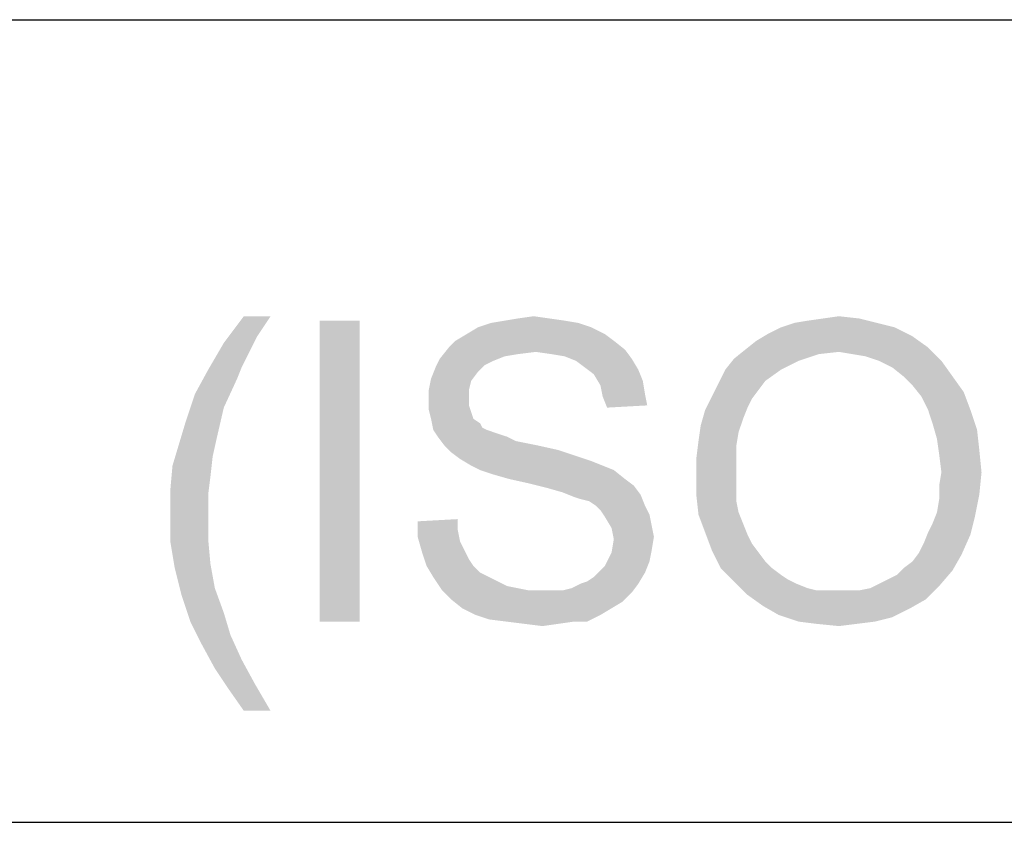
# Paper-space layout '61767N-2-A-2_1_1' of a CAD drawing. Header units: millimetres. Extents: x 0 to 594, y 1 to 420.
# Tile 145 of 222: x 440.88 to 445.79, y 59.66 to 63.66. Entities that reach past the tile are written whole.
import ezdxf

# ---------------------------------------------------------------- set-up
doc = ezdxf.new("R2010")
doc.units = ezdxf.units.MM
doc.header["$LTSCALE"] = 32.67
doc.layers.add('61767N-2-A-2_DXF_FORMAT', color=7, linetype='CONTINUOUS')
doc.layers.add('DETAIL', color=7, linetype='CONTINUOUS')

psp = doc.layouts.new('61767N-2-A-2_1_1')

# ---------------------------------------------------------------- linework, layer by layer
at = {"layer": '61767N-2-A-2_DXF_FORMAT', "color": 2, "linetype": 'Continuous'}
for p, q in [((409, 63.662), (584, 63.662)), ((409, 59.662), (484, 59.662))]:
    psp.add_line(p, q, dxfattribs=at)
at = {"layer": 'DETAIL', "color": 2, "linetype": 'Continuous'}
for points in [[(442.1323, 62.1842), (442.0656, 62.0842), (441.899, 62.0509)], [(442.1323, 62.1842), (441.899, 62.0509), (441.999, 62.1842)], [(442.5767, 62.162), (442.3767, 60.662), (442.3767, 62.162)], [(442.3767, 60.662), (442.5767, 62.162), (442.5767, 60.662)], [(443.6656, 62.1509), (443.1656, 62.1287), (443.2323, 62.1509)], [(443.1656, 62.1287), (443.6656, 62.1509), (443.7323, 62.1287)], [(443.599, 62.162), (443.2323, 62.1509), (443.299, 62.162)], [(443.2323, 62.1509), (443.599, 62.162), (443.6656, 62.1509)], [(443.5212, 62.1731), (443.299, 62.162), (443.3656, 62.1731)], [(443.299, 62.162), (443.5212, 62.1731), (443.599, 62.162)], [(443.3656, 62.1731), (443.4434, 62.1842), (443.5212, 62.1731)], [(445.1545, 62.1509), (444.6767, 62.1287), (444.7434, 62.1509)], [(444.6767, 62.1287), (445.1545, 62.1509), (445.2434, 62.1287)], [(444.7434, 62.1509), (444.8101, 62.162), (445.0656, 62.1731)], [(444.7434, 62.1509), (445.0656, 62.1731), (445.1545, 62.1509)], [(445.0656, 62.1731), (444.8101, 62.162), (444.8879, 62.1731)], [(444.8879, 62.1731), (444.9656, 62.1842), (445.0656, 62.1731)], [(443.7323, 62.1287), (443.1101, 62.0953), (443.1656, 62.1287)], [(443.1101, 62.0953), (443.7323, 62.1287), (443.799, 62.0953)], [(445.2434, 62.1287), (444.6101, 62.0953), (444.6767, 62.1287)], [(444.6101, 62.0953), (445.2434, 62.1287), (445.3323, 62.0842)], [(442.0212, 61.9953), (441.8212, 61.9176), (441.899, 62.0509)], [(441.899, 62.0509), (442.0656, 62.0842), (442.0212, 61.9953)], [(443.8434, 62.062), (443.0212, 62.0287), (443.0545, 62.062)], [(443.0212, 62.0287), (443.8434, 62.062), (443.899, 62.0176)], [(443.799, 62.0953), (443.0545, 62.062), (443.1101, 62.0953)], [(443.0545, 62.062), (443.799, 62.0953), (443.8434, 62.062)], [(445.4101, 62.0287), (444.499, 62.0176), (444.5545, 62.062)], [(445.3323, 62.0842), (444.5545, 62.062), (444.6101, 62.0953)], [(444.5545, 62.062), (445.3323, 62.0842), (445.4101, 62.0287)], [(443.4545, 62.0064), (442.9767, 61.9731), (443.0212, 62.0287)], [(443.4545, 62.0064), (443.3656, 61.9953), (442.9767, 61.9731)], [(443.0212, 62.0287), (443.899, 62.0176), (443.4545, 62.0064)], [(443.5323, 61.9953), (443.4545, 62.0064), (443.899, 62.0176)], [(443.599, 61.9842), (443.5323, 61.9953), (443.899, 62.0176)], [(443.599, 61.9842), (443.899, 62.0176), (443.9323, 61.9731)], [(444.9656, 62.0064), (444.4434, 61.9731), (444.499, 62.0176)], [(444.9656, 62.0064), (444.8656, 61.9953), (444.4434, 61.9731)], [(444.9656, 62.0064), (444.499, 62.0176), (445.4101, 62.0287)], [(445.0323, 61.9953), (444.9656, 62.0064), (445.4101, 62.0287)], [(445.099, 61.9842), (445.0323, 61.9953), (445.4101, 62.0287)], [(445.1656, 61.962), (445.099, 61.9842), (445.4101, 62.0287)], [(445.1656, 61.962), (445.4101, 62.0287), (445.4767, 61.962)], [(442.0212, 61.9953), (441.9879, 61.9287), (441.8212, 61.9176)], [(443.2434, 61.962), (442.9545, 61.9287), (442.9767, 61.9731)], [(443.2434, 61.962), (443.199, 61.9398), (442.9545, 61.9287)], [(443.3656, 61.9953), (443.299, 61.9842), (442.9767, 61.9731)], [(442.9767, 61.9731), (443.299, 61.9842), (443.2434, 61.962)], [(443.9323, 61.9731), (443.6545, 61.962), (443.599, 61.9842)], [(443.699, 61.9287), (443.6545, 61.962), (443.9323, 61.9731)], [(443.699, 61.9287), (443.9323, 61.9731), (443.9656, 61.9176)], [(444.7656, 61.962), (444.399, 61.9176), (444.4434, 61.9731)], [(444.399, 61.9176), (444.7656, 61.962), (444.6767, 61.9176)], [(444.4434, 61.9731), (444.8656, 61.9953), (444.7656, 61.962)], [(445.4767, 61.962), (445.2323, 61.9287), (445.1656, 61.962)], [(445.2879, 61.8842), (445.2323, 61.9287), (445.4767, 61.962)], [(445.2879, 61.8842), (445.4767, 61.962), (445.5323, 61.8842)], [(441.9656, 61.8731), (441.7545, 61.7953), (441.8212, 61.9176)], [(441.8212, 61.9176), (441.9879, 61.9287), (441.9656, 61.8731)], [(443.1656, 61.9064), (442.9323, 61.8731), (442.9545, 61.9287)], [(442.9323, 61.8731), (443.1656, 61.9064), (443.1323, 61.862)], [(442.9545, 61.9287), (443.199, 61.9398), (443.1656, 61.9064)], [(443.9656, 61.9176), (443.7434, 61.8953), (443.699, 61.9287)], [(443.7434, 61.8953), (443.9656, 61.9176), (443.9879, 61.862)], [(444.6767, 61.9176), (444.599, 61.862), (444.3656, 61.8509)], [(444.6767, 61.9176), (444.3656, 61.8509), (444.399, 61.9176)], [(441.7545, 61.7953), (441.9656, 61.8731), (441.899, 61.7287)], [(443.1323, 61.862), (442.9212, 61.8176), (442.9323, 61.8731)], [(442.9212, 61.8176), (443.1323, 61.862), (443.1212, 61.8176)], [(443.9879, 61.862), (443.7767, 61.8398), (443.7434, 61.8953)], [(443.7767, 61.8398), (443.9879, 61.862), (443.999, 61.7953)], [(444.5656, 61.8176), (444.3323, 61.7842), (444.3656, 61.8509)], [(444.3656, 61.8509), (444.599, 61.862), (444.5656, 61.8176)], [(445.5323, 61.8842), (445.3323, 61.8398), (445.2879, 61.8842)], [(445.3323, 61.8398), (445.5323, 61.8842), (445.5879, 61.8064)], [(443.1212, 61.8176), (443.1212, 61.7731), (442.9212, 61.762)], [(443.1212, 61.8176), (442.9212, 61.762), (442.9212, 61.8176)], [(443.999, 61.7953), (443.7879, 61.7842), (443.7767, 61.8398)], [(444.3323, 61.7842), (444.5656, 61.8176), (444.5323, 61.7731)], [(445.5879, 61.8064), (445.3767, 61.7842), (445.3323, 61.8398)], [(445.4101, 61.7176), (445.3767, 61.7842), (445.5879, 61.8064)], [(445.4101, 61.7176), (445.5879, 61.8064), (445.6212, 61.7176)], [(441.899, 61.7287), (441.7101, 61.662), (441.7545, 61.7953)], [(442.9212, 61.762), (443.1212, 61.7731), (443.1212, 61.7398)], [(443.1212, 61.7398), (442.9212, 61.7176), (442.9212, 61.762)], [(443.7879, 61.7842), (443.999, 61.7953), (444.0101, 61.7398)], [(444.0101, 61.7398), (443.8101, 61.7287), (443.7879, 61.7842)], [(444.5323, 61.7731), (444.299, 61.7176), (444.3323, 61.7842)], [(444.5323, 61.7731), (444.5101, 61.7287), (444.299, 61.7176)], [(441.7101, 61.662), (441.899, 61.7287), (441.8656, 61.5842)], [(442.9212, 61.7176), (443.1212, 61.7398), (443.1323, 61.7064)], [(443.1323, 61.7064), (442.9323, 61.6731), (442.9212, 61.7176)], [(442.9323, 61.6731), (443.1323, 61.7064), (443.1434, 61.6731)], [(444.4879, 61.6731), (444.2767, 61.6398), (444.299, 61.7176)], [(444.299, 61.7176), (444.5101, 61.7287), (444.4879, 61.6731)], [(445.6212, 61.7176), (445.4323, 61.6509), (445.4101, 61.7176)], [(445.4323, 61.6509), (445.6212, 61.7176), (445.6545, 61.6176)], [(441.8656, 61.5842), (441.6767, 61.5509), (441.7101, 61.662)], [(443.1434, 61.6731), (442.9434, 61.6176), (442.9323, 61.6731)], [(443.1434, 61.6731), (443.1767, 61.6509), (442.9434, 61.6176)], [(444.2767, 61.6398), (444.4879, 61.6731), (444.4656, 61.6064)], [(443.1767, 61.6509), (443.1879, 61.6287), (442.9434, 61.6176)], [(442.9434, 61.6176), (443.1879, 61.6287), (443.2101, 61.6176)], [(443.2101, 61.6176), (442.9656, 61.5842), (442.9434, 61.6176)], [(443.2101, 61.6176), (443.2434, 61.6064), (442.9656, 61.5842)], [(443.2434, 61.6064), (443.2767, 61.5953), (442.9656, 61.5842)], [(444.4656, 61.6064), (444.2656, 61.562), (444.2767, 61.6398)], [(444.2656, 61.562), (444.4656, 61.6064), (444.4545, 61.5398)], [(445.6545, 61.6176), (445.4545, 61.5731), (445.4323, 61.6509)], [(445.4545, 61.5731), (445.6545, 61.6176), (445.6656, 61.5176)], [(441.6767, 61.5509), (441.8656, 61.5842), (441.8434, 61.4842)], [(442.9656, 61.5842), (443.2767, 61.5953), (443.3101, 61.5842)], [(443.3101, 61.5842), (442.999, 61.5398), (442.9656, 61.5842)], [(443.3101, 61.5842), (443.3545, 61.562), (442.999, 61.5398)], [(443.3545, 61.562), (443.4101, 61.5509), (442.999, 61.5398)], [(444.4545, 61.5398), (444.2545, 61.4731), (444.2656, 61.562)], [(445.6656, 61.5176), (445.4656, 61.4953), (445.4545, 61.5731)], [(441.8434, 61.4842), (441.6434, 61.4398), (441.6767, 61.5509)], [(442.999, 61.5398), (443.4101, 61.5509), (443.4656, 61.5398)], [(443.4656, 61.5398), (443.0323, 61.5064), (442.999, 61.5398)], [(443.4656, 61.5398), (443.5656, 61.5176), (443.0323, 61.5064)], [(443.0323, 61.5064), (443.5656, 61.5176), (443.6656, 61.4842)], [(444.2545, 61.4731), (444.4545, 61.5398), (444.4545, 61.462)], [(445.4767, 61.4064), (445.4656, 61.4953), (445.6656, 61.5176)], [(445.4767, 61.4064), (445.6656, 61.5176), (445.6767, 61.4064)], [(441.6434, 61.4398), (441.8434, 61.4842), (441.8323, 61.3842)], [(443.6656, 61.4842), (443.0767, 61.4731), (443.0323, 61.5064)], [(443.0767, 61.4731), (443.6656, 61.4842), (443.7323, 61.462)], [(443.7323, 61.462), (443.1323, 61.4398), (443.0767, 61.4731)], [(443.1323, 61.4398), (443.7323, 61.462), (443.7879, 61.4398)], [(444.4545, 61.462), (444.2545, 61.3842), (444.2545, 61.4731)], [(444.2545, 61.3842), (444.4545, 61.462), (444.4545, 61.3842)], [(441.8323, 61.3842), (441.6323, 61.3176), (441.6434, 61.4398)], [(443.7879, 61.4398), (443.1767, 61.4176), (443.1323, 61.4398)], [(443.1767, 61.4176), (443.7879, 61.4398), (443.8434, 61.4176)], [(443.8434, 61.4176), (443.2434, 61.3953), (443.1767, 61.4176)], [(443.3212, 61.3731), (443.2434, 61.3953), (443.8434, 61.4176)], [(443.3212, 61.3731), (443.8434, 61.4176), (443.899, 61.3731)], [(441.6323, 61.3176), (441.8323, 61.3842), (441.8212, 61.2953)], [(443.899, 61.3731), (443.4212, 61.3509), (443.3212, 61.3731)], [(443.4212, 61.3509), (443.899, 61.3731), (443.9434, 61.3398)], [(444.4545, 61.3842), (444.4545, 61.3176), (444.2545, 61.2953)], [(444.4545, 61.3842), (444.2545, 61.2953), (444.2545, 61.3842)], [(445.6767, 61.4064), (445.4656, 61.3398), (445.4767, 61.4064)], [(445.4656, 61.3398), (445.6767, 61.4064), (445.6656, 61.2953)], [(441.8212, 61.2953), (441.6323, 61.1953), (441.6323, 61.3176)], [(443.9434, 61.3398), (443.5101, 61.3287), (443.4212, 61.3509)], [(443.5879, 61.3064), (443.5101, 61.3287), (443.9434, 61.3398)], [(443.5879, 61.3064), (443.9434, 61.3398), (443.9767, 61.2953)], [(444.2545, 61.2953), (444.4545, 61.3176), (444.4545, 61.262)], [(445.6656, 61.2953), (445.4656, 61.2731), (445.4656, 61.3398)], [(441.6323, 61.1953), (441.8212, 61.2953), (441.8212, 61.1953)], [(443.9767, 61.2953), (443.6434, 61.2842), (443.5879, 61.3064)], [(443.6767, 61.2731), (443.6434, 61.2842), (443.9767, 61.2953)], [(443.7212, 61.262), (443.6767, 61.2731), (443.9767, 61.2953)], [(443.7545, 61.2398), (443.7212, 61.262), (443.9767, 61.2953)], [(443.7545, 61.2398), (443.9767, 61.2953), (443.999, 61.2398)], [(444.4545, 61.262), (444.2656, 61.1953), (444.2545, 61.2953)], [(444.4545, 61.262), (444.4656, 61.2064), (444.2656, 61.1953)], [(445.4545, 61.2064), (445.4656, 61.2731), (445.6656, 61.2953)], [(445.4545, 61.2064), (445.6656, 61.2953), (445.6434, 61.1842)], [(443.999, 61.2398), (443.7767, 61.2176), (443.7545, 61.2398)], [(443.7767, 61.2176), (443.999, 61.2398), (444.0212, 61.1953)], [(444.0212, 61.1953), (443.799, 61.1842), (443.7767, 61.2176)], [(441.8212, 61.1953), (441.8212, 61.0731), (441.6323, 61.062)], [(441.8212, 61.1953), (441.6323, 61.062), (441.6323, 61.1953)], [(442.8656, 61.162), (443.0656, 61.1731), (443.0656, 61.1176)], [(443.799, 61.1842), (444.0212, 61.1953), (444.0323, 61.1398)], [(444.0323, 61.1398), (443.8323, 61.1287), (443.799, 61.1842)], [(444.2656, 61.1953), (444.4656, 61.2064), (444.4879, 61.1509)], [(444.4879, 61.1509), (444.299, 61.1064), (444.2656, 61.1953)], [(445.4101, 61.1064), (445.4323, 61.1509), (445.6434, 61.1842)], [(445.4101, 61.1064), (445.6434, 61.1842), (445.6212, 61.0953)], [(445.6434, 61.1842), (445.4323, 61.1509), (445.4545, 61.2064)], [(443.0656, 61.1176), (442.8656, 61.0842), (442.8656, 61.162)], [(442.8656, 61.0842), (443.0656, 61.1176), (443.0767, 61.062)], [(443.8323, 61.1287), (444.0323, 61.1398), (444.0434, 61.0842)], [(444.0434, 61.0842), (443.8434, 61.0731), (443.8323, 61.1287)], [(444.299, 61.1064), (444.4879, 61.1509), (444.5101, 61.0953)], [(441.6323, 61.062), (441.8212, 61.0731), (441.8323, 60.9509)], [(443.0767, 61.062), (442.8879, 61.0064), (442.8656, 61.0842)], [(444.0323, 61.0176), (443.8323, 61.0064), (443.8434, 61.0731)], [(443.8434, 61.0731), (444.0434, 61.0842), (444.0323, 61.0176)], [(444.5101, 61.0953), (444.3323, 61.0176), (444.299, 61.1064)], [(444.5101, 61.0953), (444.5323, 61.0509), (444.3323, 61.0176)], [(445.3656, 61.0064), (445.3879, 61.0509), (445.6212, 61.0953)], [(445.3656, 61.0064), (445.6212, 61.0953), (445.5767, 60.9953)], [(445.6212, 61.0953), (445.3879, 61.0509), (445.4101, 61.1064)], [(441.8323, 60.9509), (441.6545, 60.9287), (441.6323, 61.062)], [(443.0767, 61.062), (443.099, 61.0176), (442.8879, 61.0064)], [(442.8879, 61.0064), (443.099, 61.0176), (443.1212, 60.9731)], [(443.8323, 61.0064), (444.0323, 61.0176), (444.0212, 60.962)], [(444.3323, 61.0176), (444.5323, 61.0509), (444.5656, 61.0064)], [(444.5656, 61.0064), (444.3767, 60.9287), (444.3323, 61.0176)], [(443.1212, 60.9731), (442.9101, 60.9398), (442.8879, 61.0064)], [(442.9101, 60.9398), (443.1212, 60.9731), (443.1434, 60.9398)], [(444.0212, 60.962), (443.799, 60.9398), (443.8323, 61.0064)], [(444.5656, 61.0064), (444.599, 60.962), (444.3767, 60.9287)], [(445.2879, 60.9287), (445.3323, 60.962), (445.5767, 60.9953)], [(445.2879, 60.9287), (445.5767, 60.9953), (445.5323, 60.9176)], [(445.5767, 60.9953), (445.3323, 60.962), (445.3656, 61.0064)], [(441.6545, 60.9287), (441.8323, 60.9509), (441.8545, 60.8287)], [(441.8545, 60.8287), (441.6879, 60.7953), (441.6545, 60.9287)], [(443.1434, 60.9398), (442.9434, 60.8842), (442.9101, 60.9398)], [(443.1434, 60.9398), (443.1767, 60.9064), (442.9434, 60.8842)], [(443.999, 60.9064), (443.7434, 60.8842), (443.7767, 60.9176)], [(443.7767, 60.9176), (443.799, 60.9398), (444.0212, 60.962)], [(443.7767, 60.9176), (444.0212, 60.962), (443.999, 60.9064)], [(444.3767, 60.9287), (444.599, 60.962), (444.6323, 60.9287)], [(444.6323, 60.9287), (444.4434, 60.862), (444.3767, 60.9287)], [(444.6323, 60.9287), (444.6767, 60.8953), (444.4434, 60.862)], [(445.1656, 60.8509), (445.2101, 60.8731), (445.5323, 60.9176)], [(445.1656, 60.8509), (445.5323, 60.9176), (445.4656, 60.8398)], [(445.2101, 60.8731), (445.2545, 60.8953), (445.5323, 60.9176)], [(445.5323, 60.9176), (445.2545, 60.8953), (445.2879, 60.9287)], [(442.9434, 60.8842), (443.1767, 60.9064), (443.2212, 60.8842)], [(443.2212, 60.8842), (442.9879, 60.8176), (442.9434, 60.8842)], [(443.2212, 60.8842), (443.2656, 60.862), (442.9879, 60.8176)], [(443.6767, 60.8509), (443.7101, 60.862), (443.999, 60.9064)], [(443.6767, 60.8509), (443.999, 60.9064), (443.9656, 60.8509)], [(443.7101, 60.862), (443.7434, 60.8842), (443.999, 60.9064)], [(444.6767, 60.8953), (444.7101, 60.8731), (444.4434, 60.862)], [(444.4434, 60.862), (444.7101, 60.8731), (444.7545, 60.8509)], [(441.6879, 60.7953), (441.8545, 60.8287), (441.899, 60.7064)], [(443.2656, 60.862), (443.3101, 60.8398), (442.9879, 60.8176)], [(443.3101, 60.8398), (443.3656, 60.8287), (442.9879, 60.8176)], [(442.9879, 60.8176), (443.3656, 60.8287), (443.4212, 60.8176)], [(443.5879, 60.8176), (443.6323, 60.8287), (443.9656, 60.8509)], [(443.5879, 60.8176), (443.9656, 60.8509), (443.9323, 60.8064)], [(443.9656, 60.8509), (443.6323, 60.8287), (443.6767, 60.8509)], [(444.7545, 60.8509), (444.5101, 60.7953), (444.4434, 60.862)], [(444.7545, 60.8509), (444.8101, 60.8287), (444.5101, 60.7953)], [(444.8101, 60.8287), (444.8545, 60.8176), (444.5101, 60.7953)], [(445.0656, 60.8176), (445.1212, 60.8287), (445.4656, 60.8398)], [(445.0656, 60.8176), (445.4656, 60.8398), (445.399, 60.7731)], [(445.4656, 60.8398), (445.1212, 60.8287), (445.1656, 60.8509)], [(441.899, 60.7064), (441.7323, 60.662), (441.6879, 60.7953)], [(443.4212, 60.8176), (443.0323, 60.7731), (442.9879, 60.8176)], [(443.5879, 60.8176), (443.9323, 60.8064), (443.0323, 60.7731)], [(443.5323, 60.8176), (443.5879, 60.8176), (443.0323, 60.7731)], [(443.4879, 60.8176), (443.5323, 60.8176), (443.0323, 60.7731)], [(443.4212, 60.8176), (443.4879, 60.8176), (443.0323, 60.7731)], [(443.0323, 60.7731), (443.9323, 60.8064), (443.8879, 60.762)], [(443.8879, 60.762), (443.0879, 60.7287), (443.0323, 60.7731)], [(445.0101, 60.8176), (445.0656, 60.8176), (444.5101, 60.7953)], [(444.9545, 60.8176), (445.0101, 60.8176), (444.5101, 60.7953)], [(444.9101, 60.8176), (444.9545, 60.8176), (444.5101, 60.7953)], [(444.8545, 60.8176), (444.9101, 60.8176), (444.5101, 60.7953)], [(445.399, 60.7731), (444.5101, 60.7953), (445.0656, 60.8176)], [(445.399, 60.7731), (444.5879, 60.7398), (444.5101, 60.7953)], [(444.5879, 60.7398), (445.399, 60.7731), (445.3212, 60.7287)], [(443.0879, 60.7287), (443.8879, 60.762), (443.8323, 60.7287)], [(443.8323, 60.7287), (443.1545, 60.6953), (443.0879, 60.7287)], [(443.1545, 60.6953), (443.8323, 60.7287), (443.7767, 60.6953)], [(445.3212, 60.7287), (444.6656, 60.6953), (444.5879, 60.7398)], [(444.6656, 60.6953), (445.3212, 60.7287), (445.2323, 60.6842)], [(441.7323, 60.662), (441.899, 60.7064), (441.9323, 60.5953)], [(443.7767, 60.6953), (443.2212, 60.6731), (443.1545, 60.6953)], [(443.3101, 60.662), (443.2212, 60.6731), (443.7767, 60.6953)], [(443.6434, 60.662), (443.3101, 60.662), (443.7767, 60.6953)], [(443.6434, 60.662), (443.7767, 60.6953), (443.7101, 60.662)], [(445.2323, 60.6842), (444.7656, 60.662), (444.6656, 60.6953)], [(444.7656, 60.662), (445.2323, 60.6842), (445.1434, 60.662)], [(441.9323, 60.5953), (441.7879, 60.5509), (441.7323, 60.662)], [(443.6434, 60.662), (443.399, 60.6509), (443.3101, 60.662)], [(443.399, 60.6509), (443.6434, 60.662), (443.5656, 60.6509)], [(443.5656, 60.6509), (443.4879, 60.6398), (443.399, 60.6509)], [(445.1434, 60.662), (444.8545, 60.6509), (444.7656, 60.662)], [(444.8545, 60.6509), (445.1434, 60.662), (445.0545, 60.6509)], [(445.0545, 60.6509), (444.9656, 60.6398), (444.8545, 60.6509)], [(441.7879, 60.5509), (441.9323, 60.5953), (441.9879, 60.4731)], [(441.9879, 60.4731), (441.8545, 60.4287), (441.7879, 60.5509)], [(441.8545, 60.4287), (441.9879, 60.4731), (442.0545, 60.3509)], [(442.0545, 60.3509), (441.9212, 60.3287), (441.8545, 60.4287)], [(441.999, 60.2176), (441.9212, 60.3287), (442.0545, 60.3509)], [(441.999, 60.2176), (442.0545, 60.3509), (442.1323, 60.2176)]]:
    psp.add_solid(points, dxfattribs=at)

doc.saveas('drawing.dxf')
